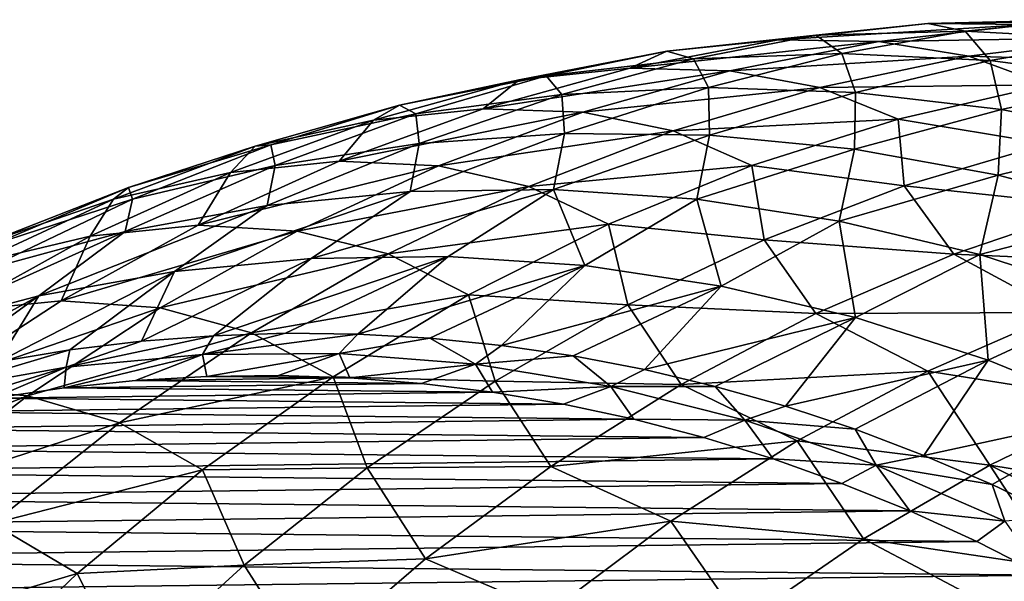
# Model space of a CAD drawing. Header units: metres. Extents: x -13 to 104, y -17 to 17.
# Tile 207 of 235: x 82.43 to 88.46, y 13.3 to 16.74. Entities that reach past the tile are written whole.
import ezdxf

# ---------------------------------------------------------------- set-up
doc = ezdxf.new("R2010")
doc.units = ezdxf.units.M
doc.layers.add('solid_508351', color=7, linetype='CONTINUOUS')

msp = doc.modelspace()

# ---------------------------------------------------------------- linework, layer by layer
at = {"layer": 'solid_508351'}
for points in [[(87.996254, 16.71648, -9.560605), (87.079124, 16.617428, -8.918427), (88.615417, 16.711939, -8.551066)], [(87.309296, 16.646309, -10.520191), (87.079124, 16.617428, -8.918427), (87.996254, 16.71648, -9.560605)], [(87.079124, 16.617428, -8.918427), (87.69503, 16.607512, -7.906605), (88.615417, 16.711939, -8.551066)], [(88.224594, 16.671019, -11.16109), (87.309296, 16.646309, -10.520191), (87.996254, 16.71648, -9.560605)], [(88.615417, 16.711939, -8.551066), (87.69503, 16.607512, -7.906605), (89.169098, 16.631931, -7.498227)], [(87.996254, 16.71648, -9.560605), (88.615417, 16.711939, -8.551066), (89.539474, 16.740438, -9.198099)], [(88.916756, 16.740185, -10.205149), (87.996254, 16.71648, -9.560605), (89.539474, 16.740438, -9.198099)], [(88.224594, 16.671019, -11.16109), (87.996254, 16.71648, -9.560605), (88.916756, 16.740185, -10.205149)], [(89.139198, 16.62081, -11.801499), (88.224594, 16.671019, -11.16109), (88.916756, 16.740185, -10.205149)], [(87.469513, 16.532875, -12.065449), (87.309296, 16.646309, -10.520191), (88.224594, 16.671019, -11.16109)], [(88.37735, 16.489607, -12.701126), (87.469513, 16.532875, -12.065449), (88.224594, 16.671019, -11.16109)], [(88.37735, 16.489607, -12.701126), (88.224594, 16.671019, -11.16109), (89.139198, 16.62081, -11.801499)], [(87.079124, 16.617428, -8.918427), (86.16951, 16.443474, -8.281508), (87.69503, 16.607512, -7.906605)], [(86.397415, 16.546793, -9.881681), (86.16951, 16.443474, -8.281508), (87.079124, 16.617428, -8.918427)], [(86.16951, 16.443474, -8.281508), (86.782501, 16.427628, -7.267643), (87.69503, 16.607512, -7.906605)], [(87.309296, 16.646309, -10.520191), (86.397415, 16.546793, -9.881681), (87.079124, 16.617428, -8.918427)], [(86.561333, 16.501741, -11.429537), (86.397415, 16.546793, -9.881681), (87.309296, 16.646309, -10.520191)], [(87.469513, 16.532875, -12.065449), (86.561333, 16.501741, -11.429537), (87.309296, 16.646309, -10.520191)], [(87.69503, 16.607512, -7.906605), (86.782501, 16.427628, -7.267643), (88.247757, 16.516613, -6.853097)], [(87.69503, 16.607512, -7.906605), (88.247757, 16.516613, -6.853097), (89.169098, 16.631931, -7.498227)], [(89.169098, 16.631931, -7.498227), (88.247757, 16.516613, -6.853097), (89.646065, 16.473448, -6.399257)], [(89.280777, 16.372129, -13.333709), (88.37735, 16.489607, -12.701126), (89.139198, 16.62081, -11.801499)], [(86.397415, 16.546793, -9.881681), (85.493034, 16.372915, -9.24843), (86.16951, 16.443474, -8.281508)], [(85.656914, 16.396343, -10.796254), (85.493034, 16.372915, -9.24843), (86.397415, 16.546793, -9.881681)], [(86.561333, 16.501741, -11.429537), (85.656914, 16.396343, -10.796254), (86.397415, 16.546793, -9.881681)], [(86.652328, 16.32477, -12.913797), (86.561333, 16.501741, -11.429537), (87.469513, 16.532875, -12.065449)], [(87.551834, 16.294018, -13.543641), (86.652328, 16.32477, -12.913797), (87.469513, 16.532875, -12.065449)], [(87.551834, 16.294018, -13.543641), (87.469513, 16.532875, -12.065449), (88.37735, 16.489607, -12.701126)], [(85.753159, 16.281601, -12.284194), (85.656914, 16.396343, -10.796254), (86.561333, 16.501741, -11.429537)], [(86.652328, 16.32477, -12.913797), (85.753159, 16.281601, -12.284194), (86.561333, 16.501741, -11.429537)], [(86.782501, 16.427628, -7.267643), (87.334938, 16.325323, -6.213935), (88.247757, 16.516613, -6.853097)], [(88.247757, 16.516613, -6.853097), (87.334938, 16.325323, -6.213935), (88.725731, 16.340714, -5.754833)], [(88.447617, 16.189486, -14.170872), (87.551834, 16.294018, -13.543641), (88.37735, 16.489607, -12.701126)], [(88.247757, 16.516613, -6.853097), (88.725731, 16.340714, -5.754833), (89.646065, 16.473448, -6.399257)], [(88.447617, 16.189486, -14.170872), (88.37735, 16.489607, -12.701126), (89.280777, 16.372129, -13.333709)], [(86.16951, 16.443474, -8.281508), (85.271507, 16.195402, -7.65272), (86.782501, 16.427628, -7.267643)], [(85.493034, 16.372915, -9.24843), (85.271507, 16.195402, -7.65272), (86.16951, 16.443474, -8.281508)], [(85.271507, 16.195402, -7.65272), (85.881966, 16.173107, -6.637083), (86.782501, 16.427628, -7.267643)], [(86.782501, 16.427628, -7.267643), (85.881966, 16.173107, -6.637083), (87.334938, 16.325323, -6.213935)], [(85.493034, 16.372915, -9.24843), (84.600235, 16.12546, -8.623284), (85.271507, 16.195402, -7.65272)], [(84.760315, 16.217157, -10.168449), (84.600235, 16.12546, -8.623284), (85.493034, 16.372915, -9.24843)], [(85.656914, 16.396343, -10.796254), (84.760315, 16.217157, -10.168449), (85.493034, 16.372915, -9.24843)], [(84.858406, 16.164709, -11.657681), (84.760315, 16.217157, -10.168449), (85.656914, 16.396343, -10.796254)], [(85.753159, 16.281601, -12.284194), (84.858406, 16.164709, -11.657681), (85.656914, 16.396343, -10.796254)], [(89.335609, 16.011646, -14.792651), (88.447617, 16.189486, -14.170872), (89.280777, 16.372129, -13.333709)], [(85.76931, 16.044392, -13.698563), (85.753159, 16.281601, -12.284194), (86.652328, 16.32477, -12.913797)], [(86.659203, 16.032356, -14.321671), (85.76931, 16.044392, -13.698563), (86.652328, 16.32477, -12.913797)], [(85.881966, 16.173107, -6.637083), (86.434845, 16.058937, -5.58368), (87.334938, 16.325323, -6.213935)], [(87.334938, 16.325323, -6.213935), (86.434845, 16.058937, -5.58368), (87.814987, 16.131447, -5.117126)], [(86.659203, 16.032356, -14.321671), (86.652328, 16.32477, -12.913797), (87.551834, 16.294018, -13.543641)], [(87.546387, 15.94685, -14.942885), (86.659203, 16.032356, -14.321671), (87.551834, 16.294018, -13.543641)], [(87.334938, 16.325323, -6.213935), (87.814987, 16.131447, -5.117126), (88.725731, 16.340714, -5.754833)], [(87.546387, 15.94685, -14.942885), (87.551834, 16.294018, -13.543641), (88.447617, 16.189486, -14.170872)], [(88.725731, 16.340714, -5.754833), (87.814987, 16.131447, -5.117126), (88.722214, 15.980845, -4.332016)], [(84.880791, 15.982898, -13.076414), (84.858406, 16.164709, -11.657681), (85.753159, 16.281601, -12.284194)], [(85.76931, 16.044392, -13.698563), (84.880791, 15.982898, -13.076414), (85.753159, 16.281601, -12.284194)], [(84.760315, 16.217157, -10.168449), (83.87558, 15.96499, -9.548948), (84.600235, 16.12546, -8.623284)], [(83.972115, 15.97462, -11.037095), (83.87558, 15.96499, -9.548948), (84.760315, 16.217157, -10.168449)], [(84.858406, 16.164709, -11.657681), (83.972115, 15.97462, -11.037095), (84.760315, 16.217157, -10.168449)], [(85.271507, 16.195402, -7.65272), (84.389168, 15.874331, -7.034896), (85.881966, 16.173107, -6.637083)], [(84.600235, 16.12546, -8.623284), (84.389168, 15.874331, -7.034896), (85.271507, 16.195402, -7.65272)], [(84.389168, 15.874331, -7.034896), (84.997528, 15.845105, -6.01779), (85.881966, 16.173107, -6.637083)], [(85.881966, 16.173107, -6.637083), (84.997528, 15.845105, -6.01779), (86.434845, 16.058937, -5.58368)], [(88.426804, 15.788263, -15.559359), (87.546387, 15.94685, -14.942885), (88.447617, 16.189486, -14.170872)], [(88.426804, 15.788263, -15.559359), (88.447617, 16.189486, -14.170872), (89.335609, 16.011646, -14.792651)], [(84.600235, 16.12546, -8.623284), (83.723022, 15.805535, -8.009053), (84.389168, 15.874331, -7.034896)], [(83.87558, 15.96499, -9.548948), (83.723022, 15.805535, -8.009053), (84.600235, 16.12546, -8.623284)], [(83.997719, 15.848159, -12.458078), (83.972115, 15.97462, -11.037095), (84.858406, 16.164709, -11.657681)], [(84.880791, 15.982898, -13.076414), (83.997719, 15.848159, -12.458078), (84.858406, 16.164709, -11.657681)], [(86.434845, 16.058937, -5.58368), (86.918106, 15.846624, -4.489121), (87.814987, 16.131447, -5.117126)], [(87.814987, 16.131447, -5.117126), (86.918106, 15.846624, -4.489121), (87.850052, 15.722155, -3.721325)], [(87.814987, 16.131447, -5.117126), (87.850052, 15.722155, -3.721325), (88.722214, 15.980845, -4.332016)], [(84.997528, 15.845105, -6.01779), (85.551605, 15.718684, -4.965231), (86.434845, 16.058937, -5.58368)], [(86.434845, 16.058937, -5.58368), (85.551605, 15.718684, -4.965231), (86.918106, 15.846624, -4.489121)], [(84.82428, 15.687811, -14.417513), (84.880791, 15.982898, -13.076414), (85.76931, 16.044392, -13.698563)], [(85.70295, 15.700861, -15.032762), (84.82428, 15.687811, -14.417513), (85.76931, 16.044392, -13.698563)], [(85.70295, 15.700861, -15.032762), (85.76931, 16.044392, -13.698563), (86.659203, 16.032356, -14.321671)], [(86.580292, 15.640654, -15.647086), (85.70295, 15.700861, -15.032762), (86.659203, 16.032356, -14.321671)], [(86.580292, 15.640654, -15.647086), (86.659203, 16.032356, -14.321671), (87.546387, 15.94685, -14.942885)], [(89.29641, 15.557323, -16.168264), (88.426804, 15.788263, -15.559359), (89.335609, 16.011646, -14.792651)], [(83.87558, 15.96499, -9.548948), (83.006676, 15.640974, -8.940538), (83.723022, 15.805535, -8.009053)], [(83.098312, 15.712197, -10.425247), (83.006676, 15.640974, -8.940538), (83.87558, 15.96499, -9.548948)], [(83.972115, 15.97462, -11.037095), (83.098312, 15.712197, -10.425247), (83.87558, 15.96499, -9.548948)], [(83.12413, 15.640791, -11.846387), (83.098312, 15.712197, -10.425247), (83.972115, 15.97462, -11.037095)], [(83.997719, 15.848159, -12.458078), (83.12413, 15.640791, -11.846387), (83.972115, 15.97462, -11.037095)], [(83.948395, 15.601564, -13.80421), (83.997719, 15.848159, -12.458078), (84.880791, 15.982898, -13.076414)], [(84.82428, 15.687811, -14.417513), (83.948395, 15.601564, -13.80421), (84.880791, 15.982898, -13.076414)], [(87.452225, 15.50747, -16.25762), (86.580292, 15.640654, -15.647086), (87.546387, 15.94685, -14.942885)], [(87.452225, 15.50747, -16.25762), (87.546387, 15.94685, -14.942885), (88.426804, 15.788263, -15.559359)], [(88.722214, 15.980845, -4.332016), (87.850052, 15.722155, -3.721325), (89.019913, 15.59766, -3.137669)], [(84.389168, 15.874331, -7.034896), (83.526459, 15.481709, -6.430821), (84.997528, 15.845105, -6.01779)], [(83.723022, 15.805535, -8.009053), (83.526459, 15.481709, -6.430821), (84.389168, 15.874331, -7.034896)], [(83.723022, 15.805535, -8.009053), (82.865341, 15.414582, -7.408496), (83.526459, 15.481709, -6.430821)], [(83.006676, 15.640974, -8.940538), (82.865341, 15.414582, -7.408496), (83.723022, 15.805535, -8.009053)], [(83.079376, 15.442525, -13.195715), (83.12413, 15.640791, -11.846387), (83.997719, 15.848159, -12.458078)], [(83.948395, 15.601564, -13.80421), (83.079376, 15.442525, -13.195715), (83.997719, 15.848159, -12.458078)], [(83.526459, 15.481709, -6.430821), (84.133194, 15.445112, -5.412578), (84.997528, 15.845105, -6.01779)], [(84.997528, 15.845105, -6.01779), (84.133194, 15.445112, -5.412578), (85.551605, 15.718684, -4.965231)], [(85.551605, 15.718684, -4.965231), (86.039284, 15.48758, -3.873761), (86.918106, 15.846624, -4.489121)], [(86.918106, 15.846624, -4.489121), (86.039284, 15.48758, -3.873761), (86.99408, 15.392613, -3.121964)], [(86.918106, 15.846624, -4.489121), (86.99408, 15.392613, -3.121964), (87.850052, 15.722155, -3.721325)], [(88.314674, 15.301932, -16.861515), (87.452225, 15.50747, -16.25762), (88.426804, 15.788263, -15.559359)], [(88.314674, 15.301932, -16.861515), (88.426804, 15.788263, -15.559359), (89.29641, 15.557323, -16.168264)], [(83.098312, 15.712197, -10.425247), (82.240936, 15.378629, -9.824908), (83.006676, 15.640974, -8.940538)], [(82.264038, 15.361746, -11.244145), (82.240936, 15.378629, -9.824908), (83.098312, 15.712197, -10.425247)], [(83.12413, 15.640791, -11.846387), (82.264038, 15.361746, -11.244145), (83.098312, 15.712197, -10.425247)], [(83.38047, 15.198257, -14.76), (83.948395, 15.601564, -13.80421), (84.82428, 15.687811, -14.417513)], [(84.217575, 15.278903, -15.346148), (83.38047, 15.198257, -14.76), (84.82428, 15.687811, -14.417513)], [(84.133194, 15.445112, -5.412578), (84.689293, 15.306128, -4.361434), (85.551605, 15.718684, -4.965231)], [(84.217575, 15.278903, -15.346148), (84.82428, 15.687811, -14.417513), (85.70295, 15.700861, -15.032762)], [(85.057228, 15.290913, -15.934079), (84.217575, 15.278903, -15.346148), (85.70295, 15.700861, -15.032762)], [(85.551605, 15.718684, -4.965231), (84.689293, 15.306128, -4.361434), (86.039284, 15.48758, -3.873761)], [(85.895653, 15.234234, -16.521151), (85.057228, 15.290913, -15.934079), (85.70295, 15.700861, -15.032762)], [(85.895653, 15.234234, -16.521151), (85.70295, 15.700861, -15.032762), (86.580292, 15.640654, -15.647086)], [(87.850052, 15.722155, -3.721325), (86.99408, 15.392613, -3.121964), (88.155205, 15.304704, -2.532195)], [(87.850052, 15.722155, -3.721325), (88.155205, 15.304704, -2.532195), (89.019913, 15.59766, -3.137669)], [(83.006676, 15.640974, -8.940538), (82.157532, 15.246569, -8.345959), (82.865341, 15.414582, -7.408496)], [(82.240936, 15.378629, -9.824908), (82.157532, 15.246569, -8.345959), (83.006676, 15.640974, -8.940538)], [(82.221275, 15.211432, -12.594868), (82.264038, 15.361746, -11.244145), (83.12413, 15.640791, -11.846387)], [(83.079376, 15.442525, -13.195715), (82.221275, 15.211432, -12.594868), (83.12413, 15.640791, -11.846387)], [(86.729088, 15.109119, -17.104725), (85.895653, 15.234234, -16.521151), (86.580292, 15.640654, -15.647086)], [(86.729088, 15.109119, -17.104725), (86.580292, 15.640654, -15.647086), (87.452225, 15.50747, -16.25762)], [(82.549667, 15.049339, -14.178267), (83.079376, 15.442525, -13.195715), (83.948395, 15.601564, -13.80421)], [(83.38047, 15.198257, -14.76), (82.549667, 15.049339, -14.178267), (83.948395, 15.601564, -13.80421)], [(89.019913, 15.59766, -3.137669), (88.155205, 15.304704, -2.532195), (89.655312, 15.238826, -2.202237)], [(87.55378, 14.916133, -17.682182), (86.729088, 15.109119, -17.104725), (87.452225, 15.50747, -16.25762)], [(87.55378, 14.916133, -17.682182), (87.452225, 15.50747, -16.25762), (88.314674, 15.301932, -16.861515)], [(89.16362, 15.024998, -17.455952), (88.314674, 15.301932, -16.861515), (89.29641, 15.557323, -16.168264)], [(81.728905, 14.832817, -13.603562), (82.221275, 15.211432, -12.594868), (83.079376, 15.442525, -13.195715)], [(82.549667, 15.049339, -14.178267), (81.728905, 14.832817, -13.603562), (83.079376, 15.442525, -13.195715)], [(83.526459, 15.481709, -6.430821), (82.687279, 15.019304, -5.843219), (84.133194, 15.445112, -5.412578)], [(82.865341, 15.414582, -7.408496), (82.687279, 15.019304, -5.843219), (83.526459, 15.481709, -6.430821)], [(82.687279, 15.019304, -5.843219), (83.292892, 14.974946, -4.824196), (84.133194, 15.445112, -5.412578)], [(84.133194, 15.445112, -5.412578), (83.292892, 14.974946, -4.824196), (84.689293, 15.306128, -4.361434)], [(84.689293, 15.306128, -4.361434), (85.182632, 15.055998, -3.273928), (86.039284, 15.48758, -3.873761)], [(86.039284, 15.48758, -3.873761), (85.182632, 15.055998, -3.273928), (86.158142, 14.993706, -2.536636)], [(86.039284, 15.48758, -3.873761), (86.158142, 14.993706, -2.536636), (86.99408, 15.392613, -3.121964)], [(82.865341, 15.414582, -7.408496), (82.031036, 14.954357, -6.824313), (82.687279, 15.019304, -5.843219)], [(82.157532, 15.246569, -8.345959), (82.031036, 14.954357, -6.824313), (82.865341, 15.414582, -7.408496)], [(86.99408, 15.392613, -3.121964), (86.158142, 14.993706, -2.536636), (87.308891, 14.940395, -1.939599)], [(86.99408, 15.392613, -3.121964), (87.308891, 14.940395, -1.939599), (88.155205, 15.304704, -2.532195)], [(83.178772, 14.771292, -15.938979), (83.38047, 15.198257, -14.76), (84.217575, 15.278903, -15.346148)], [(83.61969, 14.805264, -16.247709), (83.178772, 14.771292, -15.938979), (84.217575, 15.278903, -15.346148)], [(83.292892, 14.974946, -4.824196), (83.851868, 14.823166, -3.775064), (84.689293, 15.306128, -4.361434)], [(83.61969, 14.805264, -16.247709), (84.217575, 15.278903, -15.346148), (85.057228, 15.290913, -15.934079)], [(84.061317, 14.81963, -16.556944), (83.61969, 14.805264, -16.247709), (85.057228, 15.290913, -15.934079)], [(84.689293, 15.306128, -4.361434), (83.851868, 14.823166, -3.775064), (85.182632, 15.055998, -3.273928)], [(84.50309, 14.814369, -16.866274), (84.061317, 14.81963, -16.556944), (85.057228, 15.290913, -15.934079)], [(84.50309, 14.814369, -16.866274), (85.057228, 15.290913, -15.934079), (85.895653, 15.234234, -16.521151)], [(88.155205, 15.304704, -2.532195), (87.308891, 14.940395, -1.939599), (88.816193, 14.947765, -1.614676)], [(88.366035, 14.65614, -18.250927), (87.55378, 14.916133, -17.682182), (88.314674, 15.301932, -16.861515)], [(88.155205, 15.304704, -2.532195), (88.816193, 14.947765, -1.614676), (89.655312, 15.238826, -2.202237)], [(88.366035, 14.65614, -18.250927), (88.314674, 15.301932, -16.861515), (89.16362, 15.024998, -17.455952)], [(84.944405, 14.78949, -17.175289), (84.50309, 14.814369, -16.866274), (85.895653, 15.234234, -16.521151)], [(85.384689, 14.745024, -17.48358), (84.944405, 14.78949, -17.175289), (85.895653, 15.234234, -16.521151)], [(85.384689, 14.745024, -17.48358), (85.895653, 15.234234, -16.521151), (86.729088, 15.109119, -17.104725)], [(82.301445, 14.644732, -15.324667), (82.549667, 15.049339, -14.178267), (83.38047, 15.198257, -14.76)], [(82.739166, 14.717757, -15.631163), (82.301445, 14.644732, -15.324667), (83.38047, 15.198257, -14.76)], [(83.178772, 14.771292, -15.938979), (82.739166, 14.717757, -15.631163), (83.38047, 15.198257, -14.76)], [(85.823364, 14.68103, -17.790739), (85.384689, 14.745024, -17.48358), (86.729088, 15.109119, -17.104725)], [(86.259834, 14.597595, -18.096359), (85.823364, 14.68103, -17.790739), (86.729088, 15.109119, -17.104725)], [(86.259834, 14.597595, -18.096359), (86.729088, 15.109119, -17.104725), (87.55378, 14.916133, -17.682182)], [(81.433983, 14.440619, -14.71726), (81.728905, 14.832817, -13.603562), (82.549667, 15.049339, -14.178267)], [(81.866188, 14.552311, -15.019898), (81.433983, 14.440619, -14.71726), (82.549667, 15.049339, -14.178267)], [(82.301445, 14.644732, -15.324667), (81.866188, 14.552311, -15.019898), (82.549667, 15.049339, -14.178267)], [(83.851868, 14.823166, -3.775064), (84.352165, 14.553897, -2.692431), (85.182632, 15.055998, -3.273928)], [(85.182632, 15.055998, -3.273928), (84.352165, 14.553897, -2.692431), (85.346016, 14.527231, -1.967977)], [(85.182632, 15.055998, -3.273928), (85.346016, 14.527231, -1.967977), (86.158142, 14.993706, -2.536636)], [(89.162193, 14.330311, -18.808405), (88.366035, 14.65614, -18.250927), (89.16362, 15.024998, -17.455952)], [(82.687279, 15.019304, -5.843219), (81.875397, 14.489201, -5.274737), (83.292892, 14.974946, -4.824196)], [(82.031036, 14.954357, -6.824313), (81.875397, 14.489201, -5.274737), (82.687279, 15.019304, -5.843219)], [(81.875397, 14.489201, -5.274737), (82.480453, 14.436743, -4.255318), (83.292892, 14.974946, -4.824196)], [(83.292892, 14.974946, -4.824196), (82.480453, 14.436743, -4.255318), (83.851868, 14.823166, -3.775064)], [(86.158142, 14.993706, -2.536636), (85.346016, 14.527231, -1.967977), (86.484917, 14.506434, -1.362644)], [(86.158142, 14.993706, -2.536636), (86.484917, 14.506434, -1.362644), (87.308891, 14.940395, -1.939599)], [(86.693527, 14.494827, -18.400036), (86.259834, 14.597595, -18.096359), (87.55378, 14.916133, -17.682182)], [(87.308891, 14.940395, -1.939599), (86.484917, 14.506434, -1.362644), (87.995155, 14.58793, -1.039783)], [(87.123871, 14.372864, -18.701366), (86.693527, 14.494827, -18.400036), (87.55378, 14.916133, -17.682182)], [(87.123871, 14.372864, -18.701366), (87.55378, 14.916133, -17.682182), (88.366035, 14.65614, -18.250927)], [(87.308891, 14.940395, -1.939599), (87.995155, 14.58793, -1.039783), (88.816193, 14.947765, -1.614676)], [(88.816193, 14.947765, -1.614676), (87.995155, 14.58793, -1.039783), (89.174728, 14.399201, -0.512659)], [(82.480453, 14.436743, -4.255318), (83.04319, 14.272019, -3.20882), (83.851868, 14.823166, -3.775064)], [(82.71817, 14.613081, -15.885981), (83.178772, 14.771292, -15.938979), (83.61969, 14.805264, -16.247709)], [(83.552734, 14.689629, -16.47035), (82.71817, 14.613081, -15.885981), (83.61969, 14.805264, -16.247709)], [(83.851868, 14.823166, -3.775064), (83.04319, 14.272019, -3.20882), (84.352165, 14.553897, -2.692431)], [(83.552734, 14.689629, -16.47035), (83.61969, 14.805264, -16.247709), (84.061317, 14.81963, -16.556944)], [(83.552734, 14.689629, -16.47035), (84.061317, 14.81963, -16.556944), (84.50309, 14.814369, -16.866274)], [(84.389641, 14.69523, -17.056358), (83.552734, 14.689629, -16.47035), (84.50309, 14.814369, -16.866274)], [(84.389641, 14.69523, -17.056358), (84.50309, 14.814369, -16.866274), (84.944405, 14.78949, -17.175289)], [(85.224846, 14.62986, -17.641174), (84.389641, 14.69523, -17.056358), (84.944405, 14.78949, -17.175289)], [(85.224846, 14.62986, -17.641174), (84.944405, 14.78949, -17.175289), (85.384689, 14.745024, -17.48358)], [(82.71817, 14.613081, -15.885981), (82.739166, 14.717757, -15.631163), (83.178772, 14.771292, -15.938979)], [(85.224846, 14.62986, -17.641174), (85.384689, 14.745024, -17.48358), (85.823364, 14.68103, -17.790739)], [(81.889969, 14.465959, -15.306071), (82.301445, 14.644732, -15.324667), (82.739166, 14.717757, -15.631163)], [(82.71817, 14.613081, -15.885981), (81.889969, 14.465959, -15.306071), (82.739166, 14.717757, -15.631163)], [(83.552734, 14.689629, -16.47035), (83.141838, 14.530529, -16.436306), (82.705177, 14.485924, -16.130554)], [(83.552734, 14.689629, -16.47035), (82.705177, 14.485924, -16.130554), (82.71817, 14.613081, -15.885981)], [(83.552734, 14.689629, -16.47035), (83.579468, 14.555517, -16.742739), (83.141838, 14.530529, -16.436306)], [(84.389641, 14.69523, -17.056358), (83.579468, 14.555517, -16.742739), (83.552734, 14.689629, -16.47035)], [(84.389641, 14.69523, -17.056358), (84.018021, 14.560864, -17.049814), (83.579468, 14.555517, -16.742739)], [(84.389641, 14.69523, -17.056358), (84.456047, 14.546567, -17.356525), (84.018021, 14.560864, -17.049814)], [(85.224846, 14.62986, -17.641174), (84.456047, 14.546567, -17.356525), (84.389641, 14.69523, -17.056358)], [(86.054314, 14.493833, -18.221973), (85.224846, 14.62986, -17.641174), (85.823364, 14.68103, -17.790739)], [(86.054314, 14.493833, -18.221973), (85.823364, 14.68103, -17.790739), (86.259834, 14.597595, -18.096359)], [(82.71817, 14.613081, -15.885981), (82.270035, 14.42173, -15.825863), (81.836952, 14.33806, -15.522614)], [(82.71817, 14.613081, -15.885981), (81.836952, 14.33806, -15.522614), (81.889969, 14.465959, -15.306071)], [(82.71817, 14.613081, -15.885981), (82.705177, 14.485924, -16.130554), (82.270035, 14.42173, -15.825863)], [(85.224846, 14.62986, -17.641174), (84.893387, 14.512623, -17.66275), (84.456047, 14.546567, -17.356525)], [(85.224846, 14.62986, -17.641174), (85.329353, 14.459085, -17.968018), (84.893387, 14.512623, -17.66275)], [(86.054314, 14.493833, -18.221973), (85.329353, 14.459085, -17.968018), (85.224846, 14.62986, -17.641174)], [(86.054314, 14.493833, -18.221973), (86.259834, 14.597595, -18.096359), (86.693527, 14.494827, -18.400036)], [(87.550293, 14.231866, -18.99995), (87.123871, 14.372864, -18.701366), (88.366035, 14.65614, -18.250927)], [(87.972237, 14.072021, -19.295397), (87.550293, 14.231866, -18.99995), (88.366035, 14.65614, -18.250927)], [(87.972237, 14.072021, -19.295397), (88.366035, 14.65614, -18.250927), (89.162193, 14.330311, -18.808405)], [(83.04319, 14.272019, -3.20882), (83.551781, 13.98363, -2.131994), (84.352165, 14.553897, -2.692431)], [(83.141838, 14.530529, -16.436306), (83.579468, 14.555517, -16.742739), (84.456047, 14.546567, -17.356525)], [(83.141838, 14.530529, -16.436306), (84.456047, 14.546567, -17.356525), (84.893387, 14.512623, -17.66275)], [(84.352165, 14.553897, -2.692431), (83.551781, 13.98363, -2.131994), (84.561356, 13.995291, -1.41855)], [(83.579468, 14.555517, -16.742739), (84.018021, 14.560864, -17.049814), (84.456047, 14.546567, -17.356525)], [(84.352165, 14.553897, -2.692431), (84.561356, 13.995291, -1.41855), (85.346016, 14.527231, -1.967977)], [(86.484917, 14.506434, -1.362644), (87.195999, 14.160975, -0.480206), (87.995155, 14.58793, -1.039783)], [(87.995155, 14.58793, -1.039783), (87.195999, 14.160975, -0.480206), (88.376442, 14.013239, 0.046311)], [(87.995155, 14.58793, -1.039783), (88.376442, 14.013239, 0.046311), (89.174728, 14.399201, -0.512659)], [(81.875397, 14.489201, -5.274737), (81.09449, 13.893789, -4.727939), (82.480453, 14.436743, -4.255318)], [(82.270035, 14.42173, -15.825863), (82.705177, 14.485924, -16.130554), (85.329353, 14.459085, -17.968018)], [(82.705177, 14.485924, -16.130554), (83.141838, 14.530529, -16.436306), (84.893387, 14.512623, -17.66275)], [(82.705177, 14.485924, -16.130554), (84.893387, 14.512623, -17.66275), (85.329353, 14.459085, -17.968018)], [(85.346016, 14.527231, -1.967977), (84.561356, 13.995291, -1.41855), (85.687119, 14.004843, -0.804019)], [(86.054314, 14.493833, -18.221973), (85.763809, 14.385978, -18.272228), (85.329353, 14.459085, -17.968018)], [(85.346016, 14.527231, -1.967977), (85.687119, 14.004843, -0.804019), (86.484917, 14.506434, -1.362644)], [(86.484917, 14.506434, -1.362644), (85.687119, 14.004843, -0.804019), (87.195999, 14.160975, -0.480206)], [(86.054314, 14.493833, -18.221973), (86.195343, 14.293528, -18.57439), (85.763809, 14.385978, -18.272228)], [(86.874039, 14.287806, -18.795952), (86.054314, 14.493833, -18.221973), (86.693527, 14.494827, -18.400036)], [(86.874039, 14.287806, -18.795952), (86.195343, 14.293528, -18.57439), (86.054314, 14.493833, -18.221973)], [(86.874039, 14.287806, -18.795952), (86.693527, 14.494827, -18.400036), (87.123871, 14.372864, -18.701366)], [(81.09449, 13.893789, -4.727939), (81.699554, 13.832948, -3.708528), (82.480453, 14.436743, -4.255318)], [(82.480453, 14.436743, -4.255318), (81.699554, 13.832948, -3.708528), (83.04319, 14.272019, -3.20882)], [(81.836952, 14.33806, -15.522614), (82.270035, 14.42173, -15.825863), (85.763809, 14.385978, -18.272228)], [(82.270035, 14.42173, -15.825863), (85.329353, 14.459085, -17.968018), (85.763809, 14.385978, -18.272228)], [(81.836952, 14.33806, -15.522614), (85.763809, 14.385978, -18.272228), (86.195343, 14.293528, -18.57439)], [(86.874039, 14.287806, -18.795952), (87.123871, 14.372864, -18.701366), (87.550293, 14.231866, -18.99995)], [(89.59478, 13.811656, 0.496051), (89.174728, 14.399201, -0.512659), (88.376442, 14.013239, 0.046311)], [(81.407028, 14.235092, -15.221578), (81.836952, 14.33806, -15.522614), (86.195343, 14.293528, -18.57439)], [(88.38913, 13.893538, -19.587311), (87.972237, 14.072021, -19.295397), (89.162193, 14.330311, -18.808405)], [(88.80043, 13.696657, -19.875307), (88.38913, 13.893538, -19.587311), (89.162193, 14.330311, -18.808405)], [(81.407028, 14.235092, -15.221578), (86.195343, 14.293528, -18.57439), (86.623878, 14.181763, -18.874458)], [(81.699554, 13.832948, -3.708528), (82.266975, 13.655224, -2.665307), (83.04319, 14.272019, -3.20882)], [(83.04319, 14.272019, -3.20882), (82.266975, 13.655224, -2.665307), (83.551781, 13.98363, -2.131994)], [(86.874039, 14.287806, -18.795952), (86.623878, 14.181763, -18.874458), (86.195343, 14.293528, -18.57439)], [(86.874039, 14.287806, -18.795952), (87.048828, 14.050823, -19.172007), (86.623878, 14.181763, -18.874458)], [(87.680061, 14.012774, -19.360338), (86.874039, 14.287806, -18.795952), (87.550293, 14.231866, -18.99995)], [(87.680061, 14.012774, -19.360338), (87.048828, 14.050823, -19.172007), (86.874039, 14.287806, -18.795952)], [(80.980492, 14.112916, -14.922913), (81.407028, 14.235092, -15.221578), (86.623878, 14.181763, -18.874458)], [(80.980492, 14.112916, -14.922913), (86.623878, 14.181763, -18.874458), (87.048828, 14.050823, -19.172007)], [(87.680061, 14.012774, -19.360338), (87.550293, 14.231866, -18.99995), (87.972237, 14.072021, -19.295397)], [(85.687119, 14.004843, -0.804019), (86.422386, 13.668863, 0.061483), (87.195999, 14.160975, -0.480206)], [(87.195999, 14.160975, -0.480206), (86.422386, 13.668863, 0.061483), (87.601685, 13.56141, 0.588798)], [(87.195999, 14.160975, -0.480206), (87.601685, 13.56141, 0.588798), (88.376442, 14.013239, 0.046311)], [(80.557579, 13.971566, -14.626788), (80.980492, 14.112916, -14.922913), (87.048828, 14.050823, -19.172007)], [(87.680061, 14.012774, -19.360338), (87.972237, 14.072021, -19.295397), (88.38913, 13.893538, -19.587311)], [(80.557579, 13.971566, -14.626788), (87.048828, 14.050823, -19.172007), (87.469734, 13.90087, -19.466728)], [(83.551781, 13.98363, -2.131994), (83.807693, 13.400281, -0.890832), (84.561356, 13.995291, -1.41855)], [(84.561356, 13.995291, -1.41855), (83.807693, 13.400281, -0.890832), (84.919212, 13.437961, -0.266328)], [(84.561356, 13.995291, -1.41855), (84.919212, 13.437961, -0.266328), (85.687119, 14.004843, -0.804019)], [(85.687119, 14.004843, -0.804019), (84.919212, 13.437961, -0.266328), (86.422386, 13.668863, 0.061483)], [(87.680061, 14.012774, -19.360338), (87.469734, 13.90087, -19.466728), (87.048828, 14.050823, -19.172007)], [(87.680061, 14.012774, -19.360338), (87.885536, 13.732249, -19.757881), (87.469734, 13.90087, -19.466728)], [(88.784477, 13.384779, 1.06343), (88.376442, 14.013239, 0.046311), (87.601685, 13.56141, 0.588798)], [(88.468498, 13.670066, -19.912403), (87.680061, 14.012774, -19.360338), (88.38913, 13.893538, -19.587311)], [(88.468498, 13.670066, -19.912403), (87.885536, 13.732249, -19.757881), (87.680061, 14.012774, -19.360338)], [(89.186447, 13.607209, 0.781966), (89.59478, 13.811656, 0.496051), (88.376442, 14.013239, 0.046311)], [(88.784477, 13.384779, 1.06343), (89.186447, 13.607209, 0.781966), (88.376442, 14.013239, 0.046311)], [(80.139359, 13.81143, -14.333947), (80.557579, 13.971566, -14.626788), (87.469734, 13.90087, -19.466728)], [(82.266975, 13.655224, -2.665307), (82.785217, 13.347869, -1.595241), (83.551781, 13.98363, -2.131994)], [(83.551781, 13.98363, -2.131994), (82.785217, 13.347869, -1.595241), (83.807693, 13.400281, -0.890832)], [(80.139359, 13.81143, -14.333947), (87.469734, 13.90087, -19.466728), (87.885536, 13.732249, -19.757881)], [(88.468498, 13.670066, -19.912403), (88.38913, 13.893538, -19.587311), (88.80043, 13.696657, -19.875307)], [(79.726364, 13.632682, -14.044764), (80.139359, 13.81143, -14.333947), (87.885536, 13.732249, -19.757881)], [(79.726364, 13.632682, -14.044764), (87.885536, 13.732249, -19.757881), (88.296005, 13.545095, -20.045292)], [(88.468498, 13.670066, -19.912403), (88.296005, 13.545095, -20.045292), (87.885536, 13.732249, -19.757881)], [(79.319092, 13.435565, -13.75959), (79.726364, 13.632682, -14.044764), (88.296005, 13.545095, -20.045292)], [(82.266975, 13.655224, -2.665307), (81.526787, 12.975616, -2.147023), (82.785217, 13.347869, -1.595241)], [(84.919212, 13.437961, -0.266328), (85.677879, 13.113862, 0.582791), (86.422386, 13.668863, 0.061483)], [(86.422386, 13.668863, 0.061483), (85.677879, 13.113862, 0.582791), (86.854111, 13.045838, 1.112254)], [(86.422386, 13.668863, 0.061483), (86.854111, 13.045838, 1.112254), (87.601685, 13.56141, 0.588798)], [(88.468498, 13.670066, -19.912403), (88.700783, 13.339531, -20.328722), (88.296005, 13.545095, -20.045292)], [(79.319092, 13.435565, -13.75959), (88.296005, 13.545095, -20.045292), (88.700783, 13.339531, -20.328722)], [(88.389397, 13.144659, 1.340071), (87.601685, 13.56141, 0.588798), (86.854111, 13.045838, 1.112254)], [(88.389397, 13.144659, 1.340071), (88.784477, 13.384779, 1.06343), (87.601685, 13.56141, 0.588798)], [(78.91761, 13.220087, -13.478468), (79.319092, 13.435565, -13.75959), (88.700783, 13.339531, -20.328722)], [(82.785217, 13.347869, -1.595241), (83.088432, 12.744884, -0.387201), (83.807693, 13.400281, -0.890832)], [(83.807693, 13.400281, -0.890832), (83.088432, 12.744884, -0.387201), (84.184792, 12.808429, 0.24792)], [(83.807693, 13.400281, -0.890832), (84.184792, 12.808429, 0.24792), (84.919212, 13.437961, -0.266328)], [(84.919212, 13.437961, -0.266328), (84.184792, 12.808429, 0.24792), (85.677879, 13.113862, 0.582791)], [(78.91761, 13.220087, -13.478468), (88.700783, 13.339531, -20.328722), (89.099014, 13.116028, -20.607565)], [(81.526787, 12.975616, -2.147023), (82.056076, 12.649589, -1.084688), (82.785217, 13.347869, -1.595241)], [(82.785217, 13.347869, -1.595241), (82.056076, 12.649589, -1.084688), (83.088432, 12.744884, -0.387201)], [(88.930336, 13.262418, 1.23341), (88.784477, 13.384779, 1.06343), (88.389397, 13.144659, 1.340071)]]:
    msp.add_3dface(points, dxfattribs=at)

doc.saveas('drawing.dxf')
